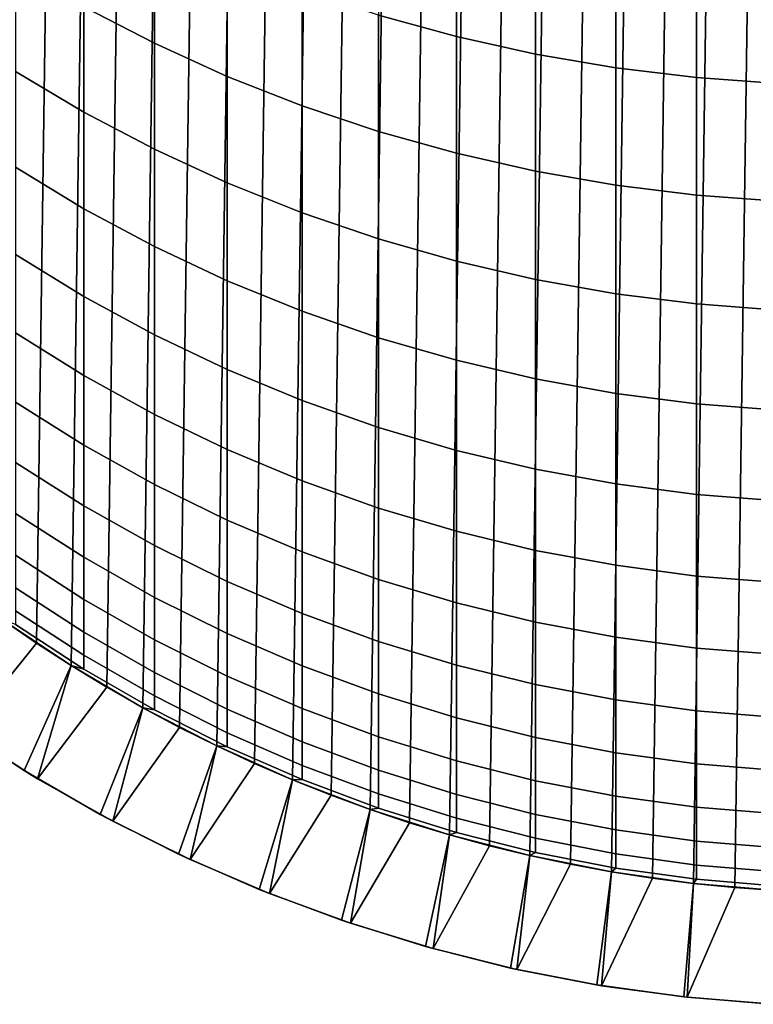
# Model space of a CAD drawing. Header units: metres. Extents: x -82 to 82, y -314 to 27.
# Tile 2 of 256: x -7.37 to -0.93, y -313.99 to -305.35. Entities that reach past the tile are written whole.
import ezdxf

# ---------------------------------------------------------------- set-up
doc = ezdxf.new("R2010")
doc.units = ezdxf.units.M
doc.layers.add('solid_K_24_41_04_000C07', color=7, linetype='CONTINUOUS')

msp = doc.modelspace()

# ---------------------------------------------------------------- linework, layer by layer
at = {"layer": 'solid_K_24_41_04_000C07'}
for points in [[(-1.092726, -312.964233, 216.305557), (-0.728818, -287.03067, 216.305557), (-0.364537, -287.01535, 216.305557), (-0.728818, -312.989777, 216.305557)], [(-2.177419, -312.826599, 216.305557), (-1.817266, -287.137878, 216.305557), (-1.455662, -287.09198, 216.305557), (-1.817266, -312.882599, 216.305557)], [(-1.817266, -312.882599, 216.305557), (-1.455662, -287.09198, 216.305557), (-1.092726, -287.056244, 216.305557), (-1.455662, -312.928497, 216.305557)], [(-1.455662, -312.928497, 216.305557), (-1.092726, -287.056244, 216.305557), (-0.728818, -287.03067, 216.305557), (-1.092726, -312.964233, 216.305557)], [(-2.892776, -312.684296, 216.305557), (-2.536136, -287.26004, 216.305557), (-2.177419, -287.193878, 216.305557), (-2.536136, -312.760437, 216.305557)], [(-2.536136, -312.760437, 216.305557), (-2.177419, -287.193878, 216.305557), (-1.817266, -287.137878, 216.305557), (-2.177419, -312.826599, 216.305557)], [(-3.247223, -312.598145, 216.305557), (-2.892776, -287.336182, 216.305557), (-2.536136, -287.26004, 216.305557), (-2.892776, -312.684296, 216.305557)], [(-3.598912, -312.502136, 216.305557), (-3.247223, -287.422333, 216.305557), (-2.892776, -287.336182, 216.305557), (-3.247223, -312.598145, 216.305557)], [(-3.94774, -312.396332, 216.305557), (-3.598912, -287.518341, 216.305557), (-3.247223, -287.422333, 216.305557), (-3.598912, -312.502136, 216.305557)], [(-4.293488, -312.280762, 216.305557), (-3.94774, -287.624146, 216.305557), (-3.598912, -287.518341, 216.305557), (-3.94774, -312.396332, 216.305557)], [(-4.636163, -312.155426, 216.305557), (-4.293488, -287.739716, 216.305557), (-3.94774, -287.624146, 216.305557), (-4.293488, -312.280762, 216.305557)], [(-4.974944, -312.02066, 216.305557), (-4.636163, -287.865051, 216.305557), (-4.293488, -287.739716, 216.305557), (-4.636163, -312.155426, 216.305557)], [(-5.309793, -311.876404, 216.305557), (-4.974944, -287.999817, 216.305557), (-4.636163, -287.865051, 216.305557), (-4.974944, -312.02066, 216.305557)], [(-5.640397, -311.72287, 216.305557), (-5.309793, -288.144073, 216.305557), (-4.974944, -287.999817, 216.305557), (-5.309793, -311.876404, 216.305557)], [(-5.966722, -311.560059, 216.305557), (-5.640397, -288.297607, 216.305557), (-5.309793, -288.144073, 216.305557), (-5.640397, -311.72287, 216.305557)], [(-6.288324, -311.388153, 216.305557), (-5.966722, -288.460419, 216.305557), (-5.640397, -288.297607, 216.305557), (-5.966722, -311.560059, 216.305557)], [(-6.605129, -311.207214, 216.305557), (-6.288324, -288.632324, 216.305557), (-5.966722, -288.460419, 216.305557), (-6.288324, -311.388153, 216.305557)], [(-6.916452, -311.017639, 216.305557), (-6.605129, -288.813263, 216.305557), (-6.288324, -288.632324, 216.305557), (-6.605129, -311.207214, 216.305557)], [(-7.222329, -310.819397, 216.305557), (-6.916452, -289.002838, 216.305557), (-6.605129, -288.813263, 216.305557), (-6.916452, -311.017639, 216.305557)], [(-7.522625, -310.612579, 216.305557), (-7.222329, -289.20108, 216.305557), (-6.916452, -289.002838, 216.305557), (-7.222329, -310.819397, 216.305557)], [(-7.817162, -310.397339, 216.305557), (-7.522625, -289.407867, 216.305557), (-7.222329, -289.20108, 216.305557), (-7.522625, -310.612579, 216.305557)], [(-4.221093, -305.309052, 278.443054), (-3.537345, -305.496796, 278.545471), (-3.537345, -304.397369, 280.471649), (-4.221093, -304.213715, 280.362091)], [(-6.807748, -305.236237, 275.94043), (-6.187316, -305.557098, 276.099731), (-6.187316, -304.55191, 278.03006), (-6.807748, -304.237457, 277.858521)], [(-3.537345, -305.496796, 278.545471), (-2.842854, -305.651215, 278.6297), (-2.842854, -304.548401, 280.561768), (-3.537345, -304.397369, 280.471649)], [(-6.187316, -305.557098, 276.099731), (-5.548094, -305.846832, 276.243561), (-5.548094, -304.835907, 278.184967), (-6.187316, -304.55191, 278.03006)], [(-2.842854, -305.651215, 278.6297), (-2.13973, -305.771759, 278.695465), (-2.13973, -304.666351, 280.632141), (-2.842854, -304.548401, 280.561768)], [(-2.13973, -305.771759, 278.695465), (-1.430107, -305.858154, 278.742584), (-1.430107, -304.750854, 280.682556), (-2.13973, -304.666351, 280.632141)], [(-1.430107, -305.858154, 278.742584), (-0.716141, -305.910095, 278.770905), (-0.716141, -304.801666, 280.71286), (-1.430107, -304.750854, 280.682556)], [(-7.407505, -305.802917, 273.824707), (-6.807748, -306.160339, 273.985291), (-6.807748, -305.236237, 275.94043), (-7.407505, -304.885284, 275.766205)], [(-5.548094, -305.846832, 276.243561), (-4.892022, -306.104584, 276.371552), (-4.892022, -305.088531, 278.322754), (-5.548094, -304.835907, 278.184967)], [(-4.892022, -306.104584, 276.371552), (-4.221093, -306.32959, 276.483246), (-4.221093, -305.309052, 278.443054), (-4.892022, -305.088531, 278.322754)], [(-6.807748, -306.160339, 273.985291), (-6.187316, -306.487091, 274.13208), (-6.187316, -305.557098, 276.099731), (-6.807748, -305.236237, 275.94043)], [(-4.221093, -306.32959, 276.483246), (-3.537345, -306.521149, 276.578339), (-3.537345, -305.496796, 278.545471), (-4.221093, -305.309052, 278.443054)], [(-3.537345, -306.521149, 276.578339), (-2.842854, -306.67868, 276.656525), (-2.842854, -305.651215, 278.6297), (-3.537345, -305.496796, 278.545471)], [(-6.187316, -306.487091, 274.13208), (-5.548094, -306.782166, 274.264648), (-5.548094, -305.846832, 276.243561), (-6.187316, -305.557098, 276.099731)], [(-2.842854, -306.67868, 276.656525), (-2.13973, -306.801697, 276.717621), (-2.13973, -305.771759, 278.695465), (-2.842854, -305.651215, 278.6297)], [(-2.13973, -306.801697, 276.717621), (-1.430107, -306.889832, 276.761383), (-1.430107, -305.858154, 278.742584), (-2.13973, -305.771759, 278.695465)], [(-7.407505, -306.644989, 271.849274), (-6.807748, -307.008362, 271.995972), (-6.807748, -306.160339, 273.985291), (-7.407505, -305.802917, 273.824707)], [(-5.548094, -306.782166, 274.264648), (-4.892022, -307.044647, 274.382568), (-4.892022, -306.104584, 276.371552), (-5.548094, -305.846832, 276.243561)], [(-1.430107, -306.889832, 276.761383), (-0.716141, -306.94281, 276.787689), (-0.716141, -305.910095, 278.770905), (-1.430107, -305.858154, 278.742584)], [(-4.892022, -307.044647, 274.382568), (-4.221093, -307.273804, 274.485535), (-4.221093, -306.32959, 276.483246), (-4.892022, -306.104584, 276.371552)], [(-6.807748, -307.008362, 271.995972), (-6.187316, -307.340515, 272.130035), (-6.187316, -306.487091, 274.13208), (-6.807748, -306.160339, 273.985291)], [(-4.221093, -307.273804, 274.485535), (-3.537345, -307.468872, 274.573151), (-3.537345, -306.521149, 276.578339), (-4.221093, -306.32959, 276.483246)], [(-6.187316, -307.340515, 272.130035), (-5.548094, -307.640472, 272.251129), (-5.548094, -306.782166, 274.264648), (-6.187316, -306.487091, 274.13208)], [(-3.537345, -307.468872, 274.573151), (-2.842854, -307.629303, 274.645233), (-2.842854, -306.67868, 276.656525), (-3.537345, -306.521149, 276.578339)], [(-7.407505, -307.410278, 269.842865), (-6.807748, -307.779022, 269.975403), (-6.807748, -307.008362, 271.995972), (-7.407505, -306.644989, 271.849274)], [(-2.842854, -307.629303, 274.645233), (-2.13973, -307.754578, 274.701508), (-2.13973, -306.801697, 276.717621), (-2.842854, -306.67868, 276.656525)], [(-5.548094, -307.640472, 272.251129), (-4.892022, -307.907349, 272.358856), (-4.892022, -307.044647, 274.382568), (-5.548094, -306.782166, 274.264648)], [(-2.13973, -307.754578, 274.701508), (-1.430107, -307.84433, 274.741852), (-1.430107, -306.889832, 276.761383), (-2.13973, -306.801697, 276.717621)], [(-1.430107, -307.84433, 274.741852), (-0.716141, -307.898315, 274.766083), (-0.716141, -306.94281, 276.787689), (-1.430107, -306.889832, 276.761383)], [(-6.807748, -307.779022, 269.975403), (-6.187316, -308.116119, 270.096588), (-6.187316, -307.340515, 272.130035), (-6.807748, -307.008362, 271.995972)], [(-4.892022, -307.907349, 272.358856), (-4.221093, -308.140259, 272.452881), (-4.221093, -307.273804, 274.485535), (-4.892022, -307.044647, 274.382568)], [(-4.221093, -308.140259, 272.452881), (-3.537345, -308.338593, 272.532928), (-3.537345, -307.468872, 274.573151), (-4.221093, -307.273804, 274.485535)], [(-7.407505, -308.097656, 267.808411), (-6.807748, -308.471222, 267.926636), (-6.807748, -307.779022, 269.975403), (-7.407505, -307.410278, 269.842865)], [(-6.187316, -308.116119, 270.096588), (-5.548094, -308.420532, 270.206024), (-5.548094, -307.640472, 272.251129), (-6.187316, -307.340515, 272.130035)], [(-3.537345, -308.338593, 272.532928), (-2.842854, -308.501678, 272.598785), (-2.842854, -307.629303, 274.645233), (-3.537345, -307.468872, 274.573151)], [(-5.548094, -308.420532, 270.206024), (-4.892022, -308.691345, 270.303375), (-4.892022, -307.907349, 272.358856), (-5.548094, -307.640472, 272.251129)], [(-2.842854, -308.501678, 272.598785), (-2.13973, -308.629028, 272.650177), (-2.13973, -307.754578, 274.701508), (-2.842854, -307.629303, 274.645233)], [(-2.13973, -308.629028, 272.650177), (-1.430107, -308.720276, 272.687012), (-1.430107, -307.84433, 274.741852), (-2.13973, -307.754578, 274.701508)], [(-6.807748, -308.471222, 267.926636), (-6.187316, -308.812744, 268.034729), (-6.187316, -308.116119, 270.096588), (-6.807748, -307.779022, 269.975403)], [(-1.430107, -308.720276, 272.687012), (-0.716141, -308.775146, 272.709167), (-0.716141, -307.898315, 274.766083), (-1.430107, -307.84433, 274.741852)], [(-4.892022, -308.691345, 270.303375), (-4.221093, -308.927734, 270.388367), (-4.221093, -308.140259, 272.452881), (-4.892022, -307.907349, 272.358856)], [(-7.407505, -308.706055, 265.748962), (-6.807748, -309.083923, 265.852722), (-6.807748, -308.471222, 267.926636), (-7.407505, -308.097656, 267.808411)], [(-6.187316, -308.812744, 268.034729), (-5.548094, -309.121124, 268.132355), (-5.548094, -308.420532, 270.206024), (-6.187316, -308.116119, 270.096588)], [(-4.221093, -308.927734, 270.388367), (-3.537345, -309.128967, 270.460693), (-3.537345, -308.338593, 272.532928), (-4.221093, -308.140259, 272.452881)], [(-3.537345, -309.128967, 270.460693), (-2.842854, -309.294464, 270.520203), (-2.842854, -308.501678, 272.598785), (-3.537345, -308.338593, 272.532928)], [(-5.548094, -309.121124, 268.132355), (-4.892022, -309.395508, 268.219208), (-4.892022, -308.691345, 270.303375), (-5.548094, -308.420532, 270.206024)], [(-6.807748, -309.083923, 265.852722), (-6.187316, -309.429321, 265.947571), (-6.187316, -308.812744, 268.034729), (-6.807748, -308.471222, 267.926636)], [(-2.842854, -309.294464, 270.520203), (-2.13973, -309.423737, 270.56665), (-2.13973, -308.629028, 272.650177), (-2.842854, -308.501678, 272.598785)], [(-7.407505, -309.234589, 263.667603), (-6.807748, -309.61618, 263.756714), (-6.807748, -309.083923, 265.852722), (-7.407505, -308.706055, 265.748962)], [(-4.892022, -309.395508, 268.219208), (-4.221093, -309.634979, 268.294983), (-4.221093, -308.927734, 270.388367), (-4.892022, -308.691345, 270.303375)], [(-2.13973, -309.423737, 270.56665), (-1.430107, -309.516327, 270.599945), (-1.430107, -308.720276, 272.687012), (-2.13973, -308.629028, 272.650177)], [(-1.430107, -309.516327, 270.599945), (-0.716141, -309.571991, 270.619965), (-0.716141, -308.775146, 272.709167), (-1.430107, -308.720276, 272.687012)], [(-6.187316, -309.429321, 265.947571), (-5.548094, -309.741272, 266.033203), (-5.548094, -309.121124, 268.132355), (-6.187316, -308.812744, 268.034729)], [(-4.221093, -309.634979, 268.294983), (-3.537345, -309.838898, 268.359528), (-3.537345, -309.128967, 270.460693), (-4.221093, -308.927734, 270.388367)], [(-6.807748, -309.61618, 263.756714), (-6.187316, -309.964996, 263.838165), (-6.187316, -309.429321, 265.947571), (-6.807748, -309.083923, 265.852722)], [(-5.548094, -309.741272, 266.033203), (-4.892022, -310.018768, 266.109406), (-4.892022, -309.395508, 268.219208), (-5.548094, -309.121124, 268.132355)], [(-3.537345, -309.838898, 268.359528), (-2.842854, -310.006561, 268.412598), (-2.842854, -309.294464, 270.520203), (-3.537345, -309.128967, 270.460693)], [(-7.407505, -309.682495, 261.567413), (-6.807748, -310.06723, 261.641724), (-6.807748, -309.61618, 263.756714), (-7.407505, -309.234589, 263.667603)], [(-2.842854, -310.006561, 268.412598), (-2.13973, -310.137512, 268.454041), (-2.13973, -309.423737, 270.56665), (-2.842854, -309.294464, 270.520203)], [(-4.892022, -310.018768, 266.109406), (-4.221093, -310.261017, 266.175934), (-4.221093, -309.634979, 268.294983), (-4.892022, -309.395508, 268.219208)], [(-6.187316, -309.964996, 263.838165), (-5.548094, -310.279999, 263.911713), (-5.548094, -309.741272, 266.033203), (-6.187316, -309.429321, 265.947571)], [(-2.13973, -310.137512, 268.454041), (-1.430107, -310.231323, 268.483734), (-1.430107, -309.516327, 270.599945), (-2.13973, -309.423737, 270.56665)], [(-1.430107, -310.231323, 268.483734), (-0.716141, -310.28772, 268.501587), (-0.716141, -309.571991, 270.619965), (-1.430107, -309.516327, 270.599945)], [(-6.807748, -310.06723, 261.641724), (-6.187316, -310.418945, 261.709686), (-6.187316, -309.964996, 263.838165), (-6.807748, -309.61618, 263.756714)], [(-4.221093, -310.261017, 266.175934), (-3.537345, -310.467255, 266.232544), (-3.537345, -309.838898, 268.359528), (-4.221093, -309.634979, 268.294983)], [(-7.407505, -310.049072, 259.451508), (-6.807748, -310.436401, 259.510956), (-6.807748, -310.06723, 261.641724), (-7.407505, -309.682495, 261.567413)], [(-5.548094, -310.279999, 263.911713), (-4.892022, -310.560242, 263.977173), (-4.892022, -310.018768, 266.109406), (-5.548094, -309.741272, 266.033203)], [(-3.537345, -310.467255, 266.232544), (-2.842854, -310.636841, 266.279114), (-2.842854, -310.006561, 268.412598), (-3.537345, -309.838898, 268.359528)], [(-6.187316, -310.418945, 261.709686), (-5.548094, -310.736542, 261.771027), (-5.548094, -310.279999, 263.911713), (-6.187316, -309.964996, 263.838165)], [(-7.407505, -310.333801, 257.323029), (-6.807748, -310.723114, 257.367493), (-6.807748, -310.436401, 259.510956), (-7.407505, -310.049072, 259.451508)], [(-6.807748, -310.436401, 259.510956), (-6.187316, -310.790466, 259.565277), (-6.187316, -310.418945, 261.709686), (-6.807748, -310.06723, 261.641724)], [(-4.892022, -310.560242, 263.977173), (-4.221093, -310.804871, 264.034271), (-4.221093, -310.261017, 266.175934), (-4.892022, -310.018768, 266.109406)], [(-2.842854, -310.636841, 266.279114), (-2.13973, -310.769287, 266.31546), (-2.13973, -310.137512, 268.454041), (-2.842854, -310.006561, 268.412598)], [(-2.13973, -310.769287, 266.31546), (-1.430107, -310.864166, 266.341522), (-1.430107, -310.231323, 268.483734), (-2.13973, -310.137512, 268.454041)], [(-4.221093, -310.804871, 264.034271), (-3.537345, -311.013123, 264.082916), (-3.537345, -310.467255, 266.232544), (-4.221093, -310.261017, 266.175934)], [(-1.430107, -310.864166, 266.341522), (-0.716141, -310.921234, 266.357208), (-0.716141, -310.28772, 268.501587), (-1.430107, -310.231323, 268.483734)], [(-7.407505, -310.536255, 255.185181), (-6.807748, -310.927002, 255.2146), (-6.807748, -310.723114, 257.367493), (-7.407505, -310.333801, 257.323029)], [(-5.548094, -310.736542, 261.771027), (-4.892022, -311.019104, 261.825623), (-4.892022, -310.560242, 263.977173), (-5.548094, -310.279999, 263.911713)], [(-6.807748, -310.723114, 257.367493), (-6.187316, -311.07901, 257.408142), (-6.187316, -310.790466, 259.565277), (-6.807748, -310.436401, 259.510956)], [(-6.187316, -310.790466, 259.565277), (-5.548094, -311.110199, 259.614349), (-5.548094, -310.736542, 261.771027), (-6.187316, -310.418945, 261.709686)], [(-3.537345, -311.013123, 264.082916), (-2.842854, -311.184387, 264.122894), (-2.842854, -310.636841, 266.279114), (-3.537345, -310.467255, 266.232544)], [(-7.407505, -310.656128, 253.041107), (-6.807748, -311.047699, 253.055435), (-6.807748, -310.927002, 255.2146), (-7.407505, -310.536255, 255.185181)], [(-4.892022, -311.019104, 261.825623), (-4.221093, -311.265747, 261.87326), (-4.221093, -310.804871, 264.034271), (-4.892022, -310.560242, 263.977173)], [(-7.977252, -311.515167, 245.305557), (-7.331427, -311.937103, 245.305557), (-6.916397, -311.01767, 245.305557), (-7.522711, -310.612549, 245.305557)], [(-7.850282, -311.602173, 216.882904), (-7.522625, -310.612579, 216.305557), (-7.222329, -310.819397, 216.305557)], [(-7.522727, -310.612518, 251.005554), (-6.916417, -311.017639, 251.005554), (-6.807748, -311.047699, 253.055435), (-7.407505, -310.656128, 253.041107)], [(-7.522711, -310.612549, 245.305557), (-6.916397, -311.01767, 245.305557), (-6.916417, -311.017639, 251.005554), (-7.522727, -310.612518, 251.005554)], [(-2.842854, -311.184387, 264.122894), (-2.13973, -311.318146, 264.154144), (-2.13973, -310.769287, 266.31546), (-2.842854, -310.636841, 266.279114)], [(-6.807748, -310.927002, 255.2146), (-6.187316, -311.28421, 255.241486), (-6.187316, -311.07901, 257.408142), (-6.807748, -310.723114, 257.367493)], [(-5.548094, -311.110199, 259.614349), (-4.892022, -311.394653, 259.65799), (-4.892022, -311.019104, 261.825623), (-5.548094, -310.736542, 261.771027)], [(-2.13973, -311.318146, 264.154144), (-1.430107, -311.413971, 264.176514), (-1.430107, -310.864166, 266.341522), (-2.13973, -310.769287, 266.31546)], [(-7.211784, -312.009827, 216.882904), (-7.850282, -311.602173, 216.882904), (-7.222329, -310.819397, 216.305557), (-6.916452, -311.017639, 216.305557)], [(-6.187316, -311.07901, 257.408142), (-5.548094, -311.400421, 257.444824), (-5.548094, -311.110199, 259.614349), (-6.187316, -310.790466, 259.565277)], [(-4.221093, -311.265747, 261.87326), (-3.537345, -311.475708, 261.913818), (-3.537345, -311.013123, 264.082916), (-4.221093, -310.804871, 264.034271)], [(-1.430107, -311.413971, 264.176514), (-0.716141, -311.471558, 264.189972), (-0.716141, -310.921234, 266.357208), (-1.430107, -310.864166, 266.341522)], [(-6.807748, -311.047699, 253.055435), (-6.187316, -311.40567, 253.068527), (-6.187316, -311.28421, 255.241486), (-6.807748, -310.927002, 255.2146)], [(-7.331427, -311.937103, 245.305557), (-6.663283, -312.322845, 245.305557), (-6.288321, -311.388153, 245.305557), (-6.916397, -311.01767, 245.305557)], [(-7.211784, -312.009827, 216.882904), (-6.916452, -311.017639, 216.305557), (-6.605129, -311.207214, 216.305557)], [(-6.916417, -311.017639, 251.005554), (-6.288345, -311.388153, 251.005554), (-6.187316, -311.40567, 253.068527), (-6.807748, -311.047699, 253.055435)], [(-6.916397, -311.01767, 245.305557), (-6.288321, -311.388153, 245.305557), (-6.288345, -311.388153, 251.005554), (-6.916417, -311.017639, 251.005554)], [(-4.892022, -311.394653, 259.65799), (-4.221093, -311.642944, 259.696106), (-4.221093, -311.265747, 261.87326), (-4.892022, -311.019104, 261.825623)], [(-3.537345, -311.475708, 261.913818), (-2.842854, -311.648407, 261.947205), (-2.842854, -311.184387, 264.122894), (-3.537345, -311.013123, 264.082916)], [(-6.187316, -311.28421, 255.241486), (-5.548094, -311.606781, 255.265762), (-5.548094, -311.400421, 257.444824), (-6.187316, -311.07901, 257.408142)], [(-5.548094, -311.400421, 257.444824), (-4.892022, -311.68634, 257.477478), (-4.892022, -311.394653, 259.65799), (-5.548094, -311.110199, 259.614349)], [(-6.552239, -312.382324, 216.882904), (-7.211784, -312.009827, 216.882904), (-6.605129, -311.207214, 216.305557), (-6.288324, -311.388153, 216.305557)], [(-2.842854, -311.648407, 261.947205), (-2.13973, -311.783234, 261.973236), (-2.13973, -311.318146, 264.154144), (-2.842854, -311.184387, 264.122894)], [(-6.187316, -311.40567, 253.068527), (-5.548094, -311.728943, 253.080353), (-5.548094, -311.606781, 255.265762), (-6.187316, -311.28421, 255.241486)], [(-4.221093, -311.642944, 259.696106), (-3.537345, -311.85434, 259.728516), (-3.537345, -311.475708, 261.913818), (-4.221093, -311.265747, 261.87326)], [(-6.663283, -312.322845, 245.305557), (-5.974741, -312.671295, 245.305557), (-5.64046, -311.722839, 245.305557), (-6.288321, -311.388153, 245.305557)], [(-6.552239, -312.382324, 216.882904), (-6.288324, -311.388153, 216.305557), (-5.966722, -311.560059, 216.305557)], [(-6.288345, -311.388153, 251.005554), (-5.640489, -311.722839, 251.005554), (-5.548094, -311.728943, 253.080353), (-6.187316, -311.40567, 253.068527)], [(-6.288321, -311.388153, 245.305557), (-5.64046, -311.722839, 245.305557), (-5.640489, -311.722839, 251.005554), (-6.288345, -311.388153, 251.005554)], [(-2.13973, -311.783234, 261.973236), (-1.430107, -311.879852, 261.991913), (-1.430107, -311.413971, 264.176514), (-2.13973, -311.318146, 264.154144)], [(-5.548094, -311.606781, 255.265762), (-4.892022, -311.893738, 255.287369), (-4.892022, -311.68634, 257.477478), (-5.548094, -311.400421, 257.444824)], [(-4.892022, -311.68634, 257.477478), (-4.221093, -311.935913, 257.505981), (-4.221093, -311.642944, 259.696106), (-4.892022, -311.394653, 259.65799)], [(-1.430107, -311.879852, 261.991913), (-0.716141, -311.937958, 262.003143), (-0.716141, -311.471558, 264.189972), (-1.430107, -311.413971, 264.176514)], [(-7.211784, -312.009827, 216.882904), (-7.331427, -311.937103, 245.305557), (-7.977252, -311.515167, 245.305557), (-7.850282, -311.602173, 216.882904)], [(-5.873312, -312.718658, 216.882904), (-6.552239, -312.382324, 216.882904), (-5.966722, -311.560059, 216.305557), (-5.640397, -311.72287, 216.305557)], [(-3.537345, -311.85434, 259.728516), (-2.842854, -312.028168, 259.755219), (-2.842854, -311.648407, 261.947205), (-3.537345, -311.475708, 261.913818)], [(-5.548094, -311.728943, 253.080353), (-4.892022, -312.016541, 253.090866), (-4.892022, -311.893738, 255.287369), (-5.548094, -311.606781, 255.265762)], [(-4.221093, -311.935913, 257.505981), (-3.537345, -312.148407, 257.530243), (-3.537345, -311.85434, 259.728516), (-4.221093, -311.642944, 259.696106)], [(-5.974741, -312.671295, 245.305557), (-5.268392, -312.98114, 245.305557), (-4.974854, -312.020691, 245.305557), (-5.64046, -311.722839, 245.305557)], [(-5.873312, -312.718658, 216.882904), (-5.640397, -311.72287, 216.305557), (-5.309793, -311.876404, 216.305557)], [(-5.640489, -311.722839, 251.005554), (-4.974885, -312.02066, 251.005554), (-4.892022, -312.016541, 253.090866), (-5.548094, -311.728943, 253.080353)], [(-5.64046, -311.722839, 245.305557), (-4.974854, -312.020691, 245.305557), (-4.974885, -312.02066, 251.005554), (-5.640489, -311.722839, 251.005554)], [(-4.892022, -311.893738, 255.287369), (-4.221093, -312.144226, 255.306213), (-4.221093, -311.935913, 257.505981), (-4.892022, -311.68634, 257.477478)], [(-2.842854, -312.028168, 259.755219), (-2.13973, -312.16391, 259.776031), (-2.13973, -311.783234, 261.973236), (-2.842854, -311.648407, 261.947205)], [(-2.13973, -312.16391, 259.776031), (-1.430107, -312.261169, 259.790955), (-1.430107, -311.879852, 261.991913), (-2.13973, -311.783234, 261.973236)], [(-5.177474, -313.0177, 216.882904), (-5.873312, -312.718658, 216.882904), (-5.309793, -311.876404, 216.305557), (-4.974944, -312.02066, 216.305557)], [(-4.892022, -312.016541, 253.090866), (-4.221093, -312.267578, 253.100052), (-4.221093, -312.144226, 255.306213), (-4.892022, -311.893738, 255.287369)], [(-3.537345, -312.148407, 257.530243), (-2.842854, -312.32312, 257.550201), (-2.842854, -312.028168, 259.755219), (-3.537345, -311.85434, 259.728516)], [(-1.430107, -312.261169, 259.790955), (-0.716141, -312.319672, 259.799927), (-0.716141, -311.937958, 262.003143), (-1.430107, -311.879852, 261.991913)], [(-6.552239, -312.382324, 216.882904), (-6.663283, -312.322845, 245.305557), (-7.331427, -311.937103, 245.305557), (-7.211784, -312.009827, 216.882904)], [(-4.221093, -312.144226, 255.306213), (-3.537345, -312.357483, 255.322266), (-3.537345, -312.148407, 257.530243), (-4.221093, -311.935913, 257.505981)], [(-5.268392, -312.98114, 245.305557), (-4.545688, -313.251709, 245.305557), (-4.293596, -312.280731, 245.305557), (-4.974854, -312.020691, 245.305557)], [(-5.177474, -313.0177, 216.882904), (-4.974944, -312.02066, 216.305557), (-4.636163, -312.155426, 216.305557)], [(-4.974885, -312.02066, 251.005554), (-4.293628, -312.280731, 251.005554), (-4.221093, -312.267578, 253.100052), (-4.892022, -312.016541, 253.090866)], [(-4.974854, -312.020691, 245.305557), (-4.293596, -312.280731, 245.305557), (-4.293628, -312.280731, 251.005554), (-4.974885, -312.02066, 251.005554)], [(-2.842854, -312.32312, 257.550201), (-2.13973, -312.459595, 257.565796), (-2.13973, -312.16391, 259.776031), (-2.842854, -312.028168, 259.755219)], [(-4.466219, -313.278717, 216.882904), (-5.177474, -313.0177, 216.882904), (-4.636163, -312.155426, 216.305557), (-4.293488, -312.280762, 216.305557)], [(-4.221093, -312.267578, 253.100052), (-3.537345, -312.481293, 253.107864), (-3.537345, -312.357483, 255.322266), (-4.221093, -312.144226, 255.306213)], [(-3.537345, -312.357483, 255.322266), (-2.842854, -312.532867, 255.335464), (-2.842854, -312.32312, 257.550201), (-3.537345, -312.148407, 257.530243)], [(-2.13973, -312.459595, 257.565796), (-1.430107, -312.557343, 257.576965), (-1.430107, -312.261169, 259.790955), (-2.13973, -312.16391, 259.776031)], [(-5.873312, -312.718658, 216.882904), (-5.974741, -312.671295, 245.305557), (-6.663283, -312.322845, 245.305557), (-6.552239, -312.382324, 216.882904)], [(-4.545688, -313.251709, 245.305557), (-3.809456, -313.481995, 245.305557), (-3.59883, -312.502167, 245.305557), (-4.293596, -312.280731, 245.305557)], [(-4.466219, -313.278717, 216.882904), (-4.293488, -312.280762, 216.305557), (-3.94774, -312.396332, 216.305557)], [(-4.293628, -312.280731, 251.005554), (-3.598862, -312.502167, 251.005554), (-3.537345, -312.481293, 253.107864), (-4.221093, -312.267578, 253.100052)], [(-4.293596, -312.280731, 245.305557), (-3.59883, -312.502167, 245.305557), (-3.598862, -312.502167, 251.005554), (-4.293628, -312.280731, 251.005554)], [(-2.842854, -312.532867, 255.335464), (-2.13973, -312.6698, 255.345779), (-2.13973, -312.459595, 257.565796), (-2.842854, -312.32312, 257.550201)], [(-1.430107, -312.557343, 257.576965), (-0.716141, -312.616119, 257.583649), (-0.716141, -312.319672, 259.799927), (-1.430107, -312.261169, 259.790955)], [(-3.742065, -313.500854, 216.882904), (-4.466219, -313.278717, 216.882904), (-3.94774, -312.396332, 216.305557), (-3.598912, -312.502136, 216.305557)], [(-3.537345, -312.481293, 253.107864), (-2.842854, -312.657043, 253.114304), (-2.842854, -312.532867, 255.335464), (-3.537345, -312.357483, 255.322266)], [(-3.809456, -313.481995, 245.305557), (-3.06156, -313.671387, 245.305557), (-2.892743, -312.684296, 245.305557), (-3.59883, -312.502167, 245.305557)], [(-3.742065, -313.500854, 216.882904), (-3.598912, -312.502136, 216.305557), (-3.247223, -312.598145, 216.305557)], [(-3.598862, -312.502167, 251.005554), (-2.892772, -312.684296, 251.005554), (-2.842854, -312.657043, 253.114304), (-3.537345, -312.481293, 253.107864)], [(-3.59883, -312.502167, 245.305557), (-2.892743, -312.684296, 245.305557), (-2.892772, -312.684296, 251.005554), (-3.598862, -312.502167, 251.005554)], [(-2.13973, -312.6698, 255.345779), (-1.430107, -312.767944, 255.353165), (-1.430107, -312.557343, 257.576965), (-2.13973, -312.459595, 257.565796)], [(-2.842854, -312.657043, 253.114304), (-2.13973, -312.794281, 253.119324), (-2.13973, -312.6698, 255.345779), (-2.842854, -312.532867, 255.335464)], [(-1.430107, -312.767944, 255.353165), (-0.716141, -312.826935, 255.357605), (-0.716141, -312.616119, 257.583649), (-1.430107, -312.557343, 257.576965)], [(-5.177474, -313.0177, 216.882904), (-5.268392, -312.98114, 245.305557), (-5.974741, -312.671295, 245.305557), (-5.873312, -312.718658, 216.882904)], [(-3.006923, -313.683502, 216.882904), (-3.742065, -313.500854, 216.882904), (-3.247223, -312.598145, 216.305557), (-2.892776, -312.684296, 216.305557)], [(-3.06156, -313.671387, 245.305557), (-2.304162, -313.819336, 245.305557), (-2.177555, -312.826569, 245.305557), (-2.892743, -312.684296, 245.305557)], [(-3.006923, -313.683502, 216.882904), (-2.892776, -312.684296, 216.305557), (-2.536136, -312.760437, 216.305557)], [(-2.892772, -312.684296, 251.005554), (-2.177581, -312.826569, 251.005554), (-2.13973, -312.794281, 253.119324), (-2.842854, -312.657043, 253.114304)], [(-2.892743, -312.684296, 245.305557), (-2.177555, -312.826569, 245.305557), (-2.177581, -312.826569, 251.005554), (-2.892772, -312.684296, 251.005554)], [(-2.13973, -312.794281, 253.119324), (-1.430107, -312.892609, 253.12291), (-1.430107, -312.767944, 255.353165), (-2.13973, -312.6698, 255.345779)], [(-2.262766, -313.826172, 216.882904), (-3.006923, -313.683502, 216.882904), (-2.536136, -312.760437, 216.305557), (-2.177419, -312.826599, 216.305557)], [(-1.430107, -312.892609, 253.12291), (-0.716141, -312.951752, 253.125076), (-0.716141, -312.826935, 255.357605), (-1.430107, -312.767944, 255.353165)], [(-2.304162, -313.819336, 245.305557), (-1.540232, -313.925262, 245.305557), (-1.455519, -312.928497, 245.305557), (-2.177555, -312.826569, 245.305557)], [(-2.262766, -313.826172, 216.882904), (-2.177419, -312.826599, 216.305557), (-1.817266, -312.882599, 216.305557)], [(-2.177581, -312.826569, 251.005554), (-1.455538, -312.928497, 251.005554), (-1.430107, -312.892609, 253.12291), (-2.13973, -312.794281, 253.119324)], [(-2.177555, -312.826569, 245.305557), (-1.455519, -312.928497, 245.305557), (-1.455538, -312.928497, 251.005554), (-2.177581, -312.826569, 251.005554)], [(-1.512404, -313.928314, 216.882904), (-2.262766, -313.826172, 216.882904), (-1.817266, -312.882599, 216.305557), (-1.455662, -312.928497, 216.305557)], [(-1.540232, -313.925262, 245.305557), (-0.771143, -313.988983, 245.305557), (-0.728905, -312.989777, 245.305557), (-1.455519, -312.928497, 245.305557)], [(-1.512404, -313.928314, 216.882904), (-1.455662, -312.928497, 216.305557), (-1.092726, -312.964233, 216.305557)], [(-1.455538, -312.928497, 251.005554), (-0.728916, -312.989777, 251.005554), (-0.716141, -312.951752, 253.125076), (-1.430107, -312.892609, 253.12291)], [(-1.455519, -312.928497, 245.305557), (-0.728905, -312.989777, 245.305557), (-0.728916, -312.989777, 251.005554), (-1.455538, -312.928497, 251.005554)], [(-4.466219, -313.278717, 216.882904), (-4.545688, -313.251709, 245.305557), (-5.268392, -312.98114, 245.305557), (-5.177474, -313.0177, 216.882904)], [(-0.757184, -313.989746, 216.882904), (-1.512404, -313.928314, 216.882904), (-1.092726, -312.964233, 216.305557), (-0.728818, -312.989777, 216.305557)], [(-3.742065, -313.500854, 216.882904), (-3.809456, -313.481995, 245.305557), (-4.545688, -313.251709, 245.305557), (-4.466219, -313.278717, 216.882904)], [(-3.006923, -313.683502, 216.882904), (-3.06156, -313.671387, 245.305557), (-3.809456, -313.481995, 245.305557), (-3.742065, -313.500854, 216.882904)], [(-2.262766, -313.826172, 216.882904), (-2.304162, -313.819336, 245.305557), (-3.06156, -313.671387, 245.305557), (-3.006923, -313.683502, 216.882904)], [(-1.512404, -313.928314, 216.882904), (-1.540232, -313.925262, 245.305557), (-2.304162, -313.819336, 245.305557), (-2.262766, -313.826172, 216.882904)], [(-0.757184, -313.989746, 216.882904), (-0.771143, -313.988983, 245.305557), (-1.540232, -313.925262, 245.305557), (-1.512404, -313.928314, 216.882904)]]:
    msp.add_3dface(points, dxfattribs=at)

doc.saveas('drawing.dxf')
